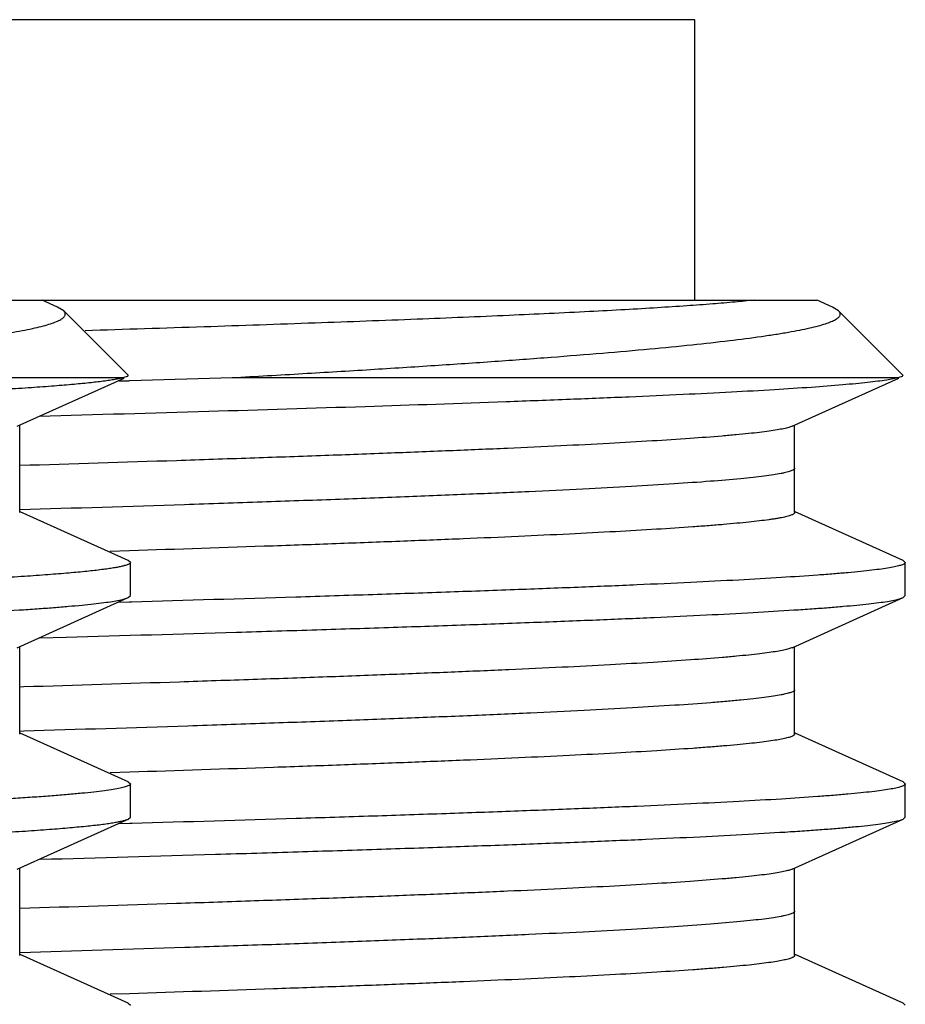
# Model space of a CAD drawing. Header units: inches. Extents: x 0 to 22, y 0 to 17.
# Tile 158 of 217: x 12.2043 to 12.2843, y 5.6823 to 5.7713. Entities that reach past the tile are written whole.
import ezdxf

# ---------------------------------------------------------------- set-up
doc = ezdxf.new("R2010")
doc.units = ezdxf.units.IN
doc.header["$LTSCALE"] = 1.21
doc.header["$MEASUREMENT"] = 0
doc.layers.get('0').update_dxf_attribs({"linetype": 'CONTINUOUS'})
doc.layers.add('02___PRT_ALL_AXES', color=7, linetype='CONTINUOUS')

msp = doc.modelspace()

# ---------------------------------------------------------------- linework, layer by layer
at = {"color": 7, "linetype": 'CONTINUOUS'}
for p, q in [((11.975451, 5.745921), (12.27632, 5.745921)), ((12.207711, 5.745295), (12.206323, 5.745921)), ((12.277711, 5.745295), (12.276323, 5.745921)), ((12.208276, 5.744945), (12.207711, 5.745295)), ((12.208276, 5.744945), (12.214084, 5.739137)), ((12.278276, 5.744945), (12.277711, 5.745295)), ((12.278276, 5.744945), (12.284084, 5.739137)), ((12.153482, 5.738921), (12.213706, 5.738921)), ((12.204079, 5.734535), (12.213723, 5.738883)), ((12.213295, 5.738624), (12.214172, 5.738649)), ((12.214007, 5.739011), (12.213706, 5.738921)), ((12.214084, 5.739137), (12.214007, 5.739011)), ((12.214253, 5.738651), (12.223482, 5.738921)), ((12.223482, 5.738921), (12.283706, 5.738921)), ((12.274079, 5.734535), (12.283723, 5.738883)), ((12.284007, 5.739011), (12.283706, 5.738921)), ((12.284084, 5.739137), (12.284007, 5.739011)), ((12.204299, 5.726734), (12.204299, 5.734635)), ((12.274299, 5.726734), (12.274299, 5.734635)), ((12.214096, 5.722417), (12.204337, 5.726817)), ((12.284096, 5.722417), (12.274337, 5.726817)), ((12.214209, 5.723285), (12.212452, 5.72323)), ((12.214299, 5.722234), (12.214096, 5.722417)), ((12.284299, 5.722234), (12.284096, 5.722417)), ((12.214299, 5.719234), (12.214299, 5.722234)), ((12.284299, 5.719234), (12.284299, 5.722234)), ((12.204079, 5.714535), (12.214096, 5.719051)), ((12.214096, 5.719051), (12.214299, 5.719234)), ((12.274079, 5.714535), (12.284096, 5.719051)), ((12.284096, 5.719051), (12.284299, 5.719234)), ((12.2142, 5.718649), (12.213255, 5.718622)), ((12.214403, 5.718655), (12.2142, 5.718649)), ((12.206104, 5.715421), (12.208509, 5.715488)), ((12.204299, 5.706734), (12.204299, 5.714635)), ((12.274299, 5.706734), (12.274299, 5.714635)), ((12.204671, 5.710988), (12.204304, 5.710977)), ((12.214096, 5.702417), (12.204337, 5.706817)), ((12.284096, 5.702417), (12.274337, 5.706817)), ((12.214235, 5.703286), (12.212458, 5.70323)), ((12.214096, 5.702417), (12.214299, 5.702234)), ((12.214299, 5.699234), (12.214299, 5.702234)), ((12.284096, 5.702417), (12.284299, 5.702234)), ((12.284299, 5.699234), (12.284299, 5.702234)), ((12.214096, 5.699051), (12.214299, 5.699234)), ((12.284096, 5.699051), (12.284299, 5.699234)), ((12.204079, 5.694535), (12.214096, 5.699051)), ((12.214237, 5.69865), (12.21326, 5.698623)), ((12.214448, 5.698657), (12.214237, 5.69865)), ((12.274079, 5.694535), (12.284096, 5.699051)), ((12.204299, 5.686734), (12.204299, 5.694635)), ((12.274299, 5.686734), (12.274299, 5.694635)), ((12.214096, 5.682417), (12.204337, 5.686817)), ((12.284096, 5.682417), (12.274337, 5.686817)), ((12.214221, 5.683286), (12.212458, 5.68323)), ((12.214096, 5.682417), (12.214299, 5.682234)), ((12.284096, 5.682417), (12.284299, 5.682234))]:
    msp.add_line(p, q, dxfattribs=at)
at = {"color": 9, "linetype": 'CONTINUOUS'}
msp.add_line((12.204671, 5.706988), (12.204304, 5.706977), dxfattribs=at)
at = {"color": 7, "linetype": 'CONTINUOUS'}
for points, knots in [([(12.270634, 5.745921), (12.270066, 5.745858), (12.268822, 5.745734), (12.266799, 5.745564), (12.264466, 5.745393), (12.261829, 5.745222), (12.258897, 5.74505), (12.254423, 5.744812), (12.248163, 5.744518), (12.239903, 5.744177), (12.230719, 5.743835), (12.22072, 5.743493), (12.213793, 5.743271), (12.210213, 5.743159)], [0, 0, 0, 0, 0.028371, 0.061967, 0.100682, 0.144404, 0.193001, 0.246336, 0.366606, 0.503803, 0.656317, 0.822367, 1, 1, 1, 1]), ([(12.153482, 5.738921), (12.155618, 5.739041), (12.159791, 5.73928), (12.165894, 5.739648), (12.171674, 5.740017), (12.177105, 5.740386), (12.182164, 5.740756), (12.18683, 5.741128), (12.191081, 5.7415), (12.194898, 5.741872), (12.198265, 5.742245), (12.200779, 5.742568), (12.202553, 5.742831), (12.203702, 5.743019), (12.204728, 5.743208), (12.20563, 5.743397), (12.206406, 5.743585), (12.207056, 5.743774), (12.207516, 5.743938), (12.207818, 5.744073), (12.207999, 5.744168), (12.208148, 5.744263), (12.208265, 5.744359), (12.208351, 5.744455), (12.208405, 5.744554), (12.208425, 5.744655), (12.208408, 5.744757), (12.208357, 5.744856), (12.208306, 5.744915), (12.208276, 5.744945)], [0, 0, 0, 0, 0.114868, 0.224491, 0.32832, 0.425898, 0.516828, 0.600726, 0.677228, 0.745984, 0.806699, 0.859101, 0.882115, 0.902974, 0.921658, 0.938149, 0.952443, 0.964544, 0.974475, 0.978642, 0.98229, 0.98544, 0.988123, 0.990391, 0.992333, 0.994084, 0.995829, 0.997754, 1, 1, 1, 1]), ([(12.223482, 5.738921), (12.225618, 5.739041), (12.229791, 5.73928), (12.235894, 5.739648), (12.241674, 5.740017), (12.247105, 5.740386), (12.252164, 5.740756), (12.25683, 5.741128), (12.261081, 5.7415), (12.264898, 5.741872), (12.268265, 5.742245), (12.270779, 5.742568), (12.272553, 5.742831), (12.273702, 5.743019), (12.274728, 5.743208), (12.27563, 5.743397), (12.276406, 5.743585), (12.277056, 5.743774), (12.277516, 5.743938), (12.277818, 5.744073), (12.277999, 5.744168), (12.278148, 5.744263), (12.278265, 5.744359), (12.278351, 5.744455), (12.278405, 5.744554), (12.278425, 5.744655), (12.278408, 5.744757), (12.278357, 5.744856), (12.278306, 5.744915), (12.278276, 5.744945)], [0, 0, 0, 0, 0.114868, 0.224491, 0.32832, 0.425898, 0.516828, 0.600726, 0.677228, 0.745984, 0.806699, 0.859101, 0.882115, 0.902974, 0.921658, 0.938149, 0.952443, 0.964544, 0.974475, 0.978642, 0.98229, 0.98544, 0.988123, 0.990391, 0.992333, 0.994084, 0.995829, 0.997754, 1, 1, 1, 1]), ([(12.213706, 5.738921), (12.213599, 5.738893), (12.213363, 5.738839), (12.212972, 5.738764), (12.212512, 5.738689), (12.211764, 5.738583), (12.210657, 5.738453), (12.209128, 5.738304), (12.207332, 5.738154), (12.205274, 5.738004), (12.202959, 5.737854), (12.200391, 5.737704), (12.197576, 5.737553), (12.19335, 5.737344), (12.187502, 5.737087), (12.179846, 5.736787), (12.171389, 5.736487), (12.162209, 5.736187), (12.152388, 5.735886), (12.142015, 5.735585), (12.131183, 5.735284), (12.119991, 5.734983), (12.104642, 5.734579), (12.089155, 5.734179), (12.073671, 5.733777), (12.062227, 5.733476), (12.051045, 5.733175), (12.040227, 5.732873), (12.029871, 5.732572), (12.02007, 5.732272), (12.010913, 5.731971), (12.002482, 5.731671), (11.995946, 5.731414), (11.991137, 5.731207), (11.987864, 5.731056), (11.984826, 5.730905), (11.982027, 5.730755), (11.979476, 5.730604), (11.977178, 5.730454), (11.975138, 5.730304), (11.973601, 5.730175), (11.972504, 5.73007), (11.971782, 5.729995), (11.971127, 5.729919), (11.97054, 5.729844), (11.970021, 5.729769), (11.969571, 5.729694), (11.969189, 5.72962), (11.968915, 5.729555), (11.96873, 5.729502), (11.968617, 5.729464), (11.968521, 5.729427), (11.968442, 5.729389), (11.968381, 5.729352), (11.968336, 5.729314), (11.968307, 5.729276), (11.968299, 5.729247), (11.968299, 5.729234)], [0, 0, 0, 0, 0.001344, 0.002962, 0.004857, 0.007027, 0.012192, 0.01845, 0.025787, 0.034188, 0.043637, 0.054112, 0.065589, 0.078043, 0.105769, 0.137041, 0.171576, 0.209064, 0.249166, 0.291521, 0.335745, 0.38144, 0.428193, 0.523178, 0.570552, 0.617277, 0.662929, 0.707097, 0.749382, 0.789402, 0.826796, 0.861227, 0.892383, 0.906645, 0.919986, 0.932375, 0.943786, 0.954193, 0.963572, 0.971902, 0.979167, 0.982396, 0.985351, 0.988034, 0.990442, 0.992575, 0.994432, 0.996015, 0.997322, 0.997874, 0.998358, 0.998776, 0.999129, 0.999421, 0.999655, 0.999842, 1, 1, 1, 1]), ([(12.283706, 5.738921), (12.283545, 5.738879), (12.283173, 5.738799), (12.282542, 5.738692), (12.281767, 5.738584), (12.28085, 5.738476), (12.279793, 5.738368), (12.278105, 5.738215), (12.275652, 5.738027), (12.272307, 5.737812), (12.268437, 5.737595), (12.264061, 5.737378), (12.2592, 5.737161), (12.253877, 5.736944), (12.24593, 5.736643), (12.235046, 5.736274), (12.220994, 5.735842), (12.211188, 5.735562), (12.206096, 5.735421)], [0, 0, 0, 0, 0.00642, 0.014662, 0.024724, 0.036602, 0.050287, 0.065765, 0.102026, 0.14523, 0.195178, 0.251635, 0.314343, 0.382999, 0.457288, 0.621329, 0.803376, 1, 1, 1, 1]), ([(12.274079, 5.734535), (12.274033, 5.734515), (12.273928, 5.734474), (12.273753, 5.73442), (12.273544, 5.734365), (12.273197, 5.734286), (12.272678, 5.734191), (12.271953, 5.734081), (12.271093, 5.733972), (12.2701, 5.733861), (12.268973, 5.733751), (12.267211, 5.733596), (12.264688, 5.733406), (12.261284, 5.733187), (12.257393, 5.732966), (12.253034, 5.732746), (12.248227, 5.732525), (12.242997, 5.732304), (12.237367, 5.732083), (12.231367, 5.731861), (12.225026, 5.73164), (12.215978, 5.731338), (12.209047, 5.731121), (12.204337, 5.730978)], [0, 0, 0, 0, 0.002163, 0.004788, 0.007885, 0.011457, 0.020033, 0.030527, 0.042937, 0.05725, 0.07345, 0.09152, 0.133198, 0.182082, 0.237942, 0.300511, 0.369482, 0.444527, 0.525275, 0.611338, 0.702295, 0.797704, 1, 1, 1, 1]), ([(12.274299, 5.726734), (12.274299, 5.726725), (12.274296, 5.726706), (12.274283, 5.726679), (12.274262, 5.726651), (12.274221, 5.726613), (12.274146, 5.726566), (12.274032, 5.726513), (12.273886, 5.72646), (12.273628, 5.726383), (12.273325, 5.726314), (12.27298, 5.726246), (12.272673, 5.726193), (12.272335, 5.726139), (12.271821, 5.726065), (12.271099, 5.725972), (12.270138, 5.725866), (12.269052, 5.725759), (12.267843, 5.725651), (12.266512, 5.725544), (12.264497, 5.725395), (12.261686, 5.725211), (12.257971, 5.724998), (12.253812, 5.724784), (12.24923, 5.72457), (12.244244, 5.724355), (12.238878, 5.724141), (12.233157, 5.723926), (12.224894, 5.723633), (12.218542, 5.723423), (12.214209, 5.723285)], [0, 0, 0, 0, 0.000452, 0.000942, 0.0015, 0.002148, 0.00376, 0.005839, 0.008413, 0.011496, 0.019208, 0.023844, 0.029002, 0.03468, 0.040881, 0.054844, 0.070882, 0.088979, 0.109113, 0.131265, 0.155413, 0.209587, 0.271383, 0.340531, 0.416711, 0.499578, 0.588756, 0.683831, 0.784377, 1, 1, 1, 1]), ([(12.214288, 5.722192), (12.214281, 5.722178), (12.214258, 5.722149), (12.21421, 5.722111), (12.214146, 5.722074), (12.214026, 5.722019), (12.213831, 5.721953), (12.213544, 5.721879), (12.213186, 5.721803), (12.212759, 5.721728), (12.212261, 5.721652), (12.21146, 5.721545), (12.210286, 5.721414), (12.208672, 5.721264), (12.206787, 5.721113), (12.204637, 5.720961), (12.202226, 5.72081), (12.19956, 5.720658), (12.196645, 5.720506), (12.193487, 5.720354), (12.190094, 5.720201), (12.185123, 5.719992), (12.178384, 5.719733), (12.169712, 5.719431), (12.160318, 5.719127), (12.150289, 5.718824), (12.139718, 5.71852), (12.128701, 5.718216), (12.11734, 5.717912), (12.105739, 5.717608), (12.094005, 5.717304), (12.082246, 5.717), (12.07057, 5.716696), (12.059086, 5.716392), (12.047898, 5.716088), (12.037109, 5.715784), (12.026819, 5.715481), (12.017122, 5.715177), (12.008108, 5.714874), (11.999859, 5.714572), (11.992451, 5.71427), (11.986836, 5.71401), (11.982815, 5.713799), (11.980169, 5.713647), (11.977779, 5.713495), (11.97565, 5.713344), (11.973787, 5.713193), (11.972195, 5.713042), (11.971039, 5.712911), (11.970253, 5.712804), (11.969767, 5.712728), (11.969351, 5.712653), (11.969004, 5.712578), (11.968728, 5.712503), (11.968569, 5.712447), (11.968503, 5.712417)], [0, 0, 0, 0, 0.000194, 0.000437, 0.00074, 0.001106, 0.002038, 0.003243, 0.004726, 0.006489, 0.008533, 0.010857, 0.016341, 0.022932, 0.030618, 0.039382, 0.049203, 0.060062, 0.071932, 0.084786, 0.098596, 0.11333, 0.145431, 0.180796, 0.2191, 0.259991, 0.303093, 0.348009, 0.394328, 0.441623, 0.489461, 0.537401, 0.585, 0.631822, 0.677435, 0.721422, 0.763376, 0.802915, 0.839673, 0.873313, 0.903527, 0.930038, 0.941828, 0.952604, 0.962342, 0.97102, 0.978619, 0.985122, 0.990517, 0.992796, 0.994794, 0.996512, 0.997951, 0.999112, 1, 1, 1, 1]), ([(12.214299, 5.722234), (12.214299, 5.722231), (12.214298, 5.722216), (12.214293, 5.722202), (12.214288, 5.722192)], [0, 0, 0, 0, 0.241161, 1, 1, 1, 1]), ([(12.284288, 5.722192), (12.284277, 5.72217), (12.284236, 5.722127), (12.284149, 5.722074), (12.284026, 5.72202), (12.283867, 5.721966), (12.283672, 5.721911), (12.283339, 5.721833), (12.28283, 5.721738), (12.282109, 5.721629), (12.281243, 5.72152), (12.280232, 5.721411), (12.279078, 5.721301), (12.277782, 5.721191), (12.275775, 5.721038), (12.272924, 5.720849), (12.269103, 5.720631), (12.264763, 5.720412), (12.259923, 5.720192), (12.254609, 5.719973), (12.248845, 5.719753), (12.242658, 5.719533), (12.23608, 5.719312), (12.226618, 5.719012), (12.219352, 5.718797), (12.214403, 5.718655)], [0, 0, 0, 0, 0.001036, 0.002472, 0.004373, 0.006763, 0.009656, 0.013058, 0.021403, 0.031811, 0.044279, 0.058795, 0.075347, 0.093918, 0.11449, 0.161529, 0.216243, 0.278377, 0.347628, 0.423672, 0.506138, 0.594636, 0.688735, 0.787986, 1, 1, 1, 1]), ([(12.284299, 5.722234), (12.284299, 5.722231), (12.284298, 5.722216), (12.284293, 5.722202), (12.284288, 5.722192)], [0, 0, 0, 0, 0.241161, 1, 1, 1, 1]), ([(12.138509, 5.715488), (12.143636, 5.715632), (12.151179, 5.715849), (12.161024, 5.716151), (12.16792, 5.716373), (12.174441, 5.716595), (12.180555, 5.716816), (12.186233, 5.717038), (12.191446, 5.717259), (12.196169, 5.71748), (12.200379, 5.7177), (12.203556, 5.71789), (12.205827, 5.718044), (12.207321, 5.718155), (12.208673, 5.718266), (12.209882, 5.718376), (12.210945, 5.718487), (12.211863, 5.718596), (12.212633, 5.718706), (12.213182, 5.718802), (12.213545, 5.71888), (12.213763, 5.718935), (12.213943, 5.71899), (12.21405, 5.71903), (12.214096, 5.719051)], [0, 0, 0, 0, 0.203203, 0.298997, 0.390264, 0.476576, 0.557517, 0.632681, 0.701705, 0.764253, 0.820023, 0.868745, 0.890387, 0.910183, 0.928111, 0.944146, 0.958272, 0.970478, 0.980753, 0.989089, 0.992532, 0.995495, 0.997981, 1, 1, 1, 1]), ([(12.208509, 5.715488), (12.213636, 5.715632), (12.221179, 5.715849), (12.231024, 5.716151), (12.23792, 5.716373), (12.244441, 5.716595), (12.250555, 5.716816), (12.256233, 5.717038), (12.261446, 5.717259), (12.266169, 5.71748), (12.270379, 5.7177), (12.273556, 5.71789), (12.275827, 5.718044), (12.277321, 5.718155), (12.278673, 5.718266), (12.279882, 5.718376), (12.280945, 5.718487), (12.281863, 5.718596), (12.282633, 5.718706), (12.283182, 5.718802), (12.283545, 5.71888), (12.283763, 5.718935), (12.283943, 5.71899), (12.28405, 5.71903), (12.284096, 5.719051)], [0, 0, 0, 0, 0.203203, 0.298997, 0.390264, 0.476576, 0.557517, 0.632681, 0.701705, 0.764253, 0.820023, 0.868745, 0.890387, 0.910183, 0.928111, 0.944146, 0.958272, 0.970478, 0.980753, 0.989089, 0.992532, 0.995495, 0.997981, 1, 1, 1, 1]), ([(12.274079, 5.714535), (12.274033, 5.714515), (12.273929, 5.714475), (12.273754, 5.71442), (12.273546, 5.714365), (12.273201, 5.714287), (12.272684, 5.714192), (12.271963, 5.714083), (12.271107, 5.713973), (12.270118, 5.713863), (12.268997, 5.713753), (12.267244, 5.713599), (12.264734, 5.713409), (12.261348, 5.71319), (12.257477, 5.712971), (12.25314, 5.712751), (12.248357, 5.712531), (12.243152, 5.71231), (12.237551, 5.71209), (12.23158, 5.711869), (12.225268, 5.711648), (12.216261, 5.711347), (12.20936, 5.711131), (12.204671, 5.710988)], [0, 0, 0, 0, 0.002166, 0.004795, 0.007894, 0.011469, 0.020048, 0.030543, 0.042951, 0.057262, 0.073459, 0.091524, 0.133187, 0.182054, 0.237893, 0.300442, 0.369394, 0.444426, 0.525163, 0.611215, 0.702175, 0.797626, 1, 1, 1, 1]), ([(12.274299, 5.706734), (12.274299, 5.706725), (12.274296, 5.706706), (12.274283, 5.706679), (12.274262, 5.706651), (12.274221, 5.706613), (12.274146, 5.706566), (12.274032, 5.706513), (12.273886, 5.70646), (12.273628, 5.706383), (12.273225, 5.706291), (12.272644, 5.706185), (12.271935, 5.706079), (12.271101, 5.705973), (12.27014, 5.705866), (12.269055, 5.705759), (12.267846, 5.705652), (12.266516, 5.705544), (12.264502, 5.705395), (12.261693, 5.705212), (12.257979, 5.704998), (12.253823, 5.704784), (12.249242, 5.70457), (12.244259, 5.704356), (12.238896, 5.704141), (12.233177, 5.703927), (12.224917, 5.703634), (12.218566, 5.703424), (12.214235, 5.703286)], [0, 0, 0, 0, 0.000452, 0.000942, 0.0015, 0.002148, 0.00376, 0.00584, 0.008415, 0.011498, 0.019208, 0.028999, 0.040877, 0.054841, 0.070878, 0.088972, 0.109104, 0.131254, 0.155402, 0.20957, 0.271362, 0.340506, 0.41668, 0.499547, 0.588721, 0.683787, 0.784321, 1, 1, 1, 1]), ([(12.214288, 5.702191), (12.214276, 5.702168), (12.214231, 5.702123), (12.214136, 5.702067), (12.214002, 5.702011), (12.213829, 5.701954), (12.213616, 5.701897), (12.213252, 5.701815), (12.212695, 5.701716), (12.211907, 5.701602), (12.210959, 5.701488), (12.209854, 5.701373), (12.208592, 5.701259), (12.207175, 5.701144), (12.205604, 5.701028), (12.203883, 5.700913), (12.201294, 5.700754), (12.197698, 5.700557), (12.192965, 5.700327), (12.187696, 5.700098), (12.181917, 5.699868), (12.175659, 5.699637), (12.168956, 5.699407), (12.161843, 5.699177), (12.151649, 5.698863), (12.143829, 5.698637), (12.138509, 5.698488)], [0, 0, 0, 0, 0.001014, 0.002439, 0.004337, 0.006733, 0.009639, 0.01306, 0.021464, 0.031954, 0.044523, 0.059159, 0.07585, 0.094576, 0.115312, 0.13803, 0.162705, 0.217791, 0.280277, 0.349841, 0.426115, 0.508704, 0.59716, 0.691022, 0.789811, 1, 1, 1, 1]), ([(12.214299, 5.702234), (12.214299, 5.702231), (12.214298, 5.702216), (12.214293, 5.702201), (12.214288, 5.702191)], [0, 0, 0, 0, 0.240788, 1, 1, 1, 1]), ([(12.284288, 5.702191), (12.284277, 5.702169), (12.284235, 5.702126), (12.284147, 5.702073), (12.284024, 5.702019), (12.283865, 5.701965), (12.283669, 5.70191), (12.283336, 5.701832), (12.282826, 5.701737), (12.282105, 5.701629), (12.281238, 5.70152), (12.280227, 5.701411), (12.279074, 5.701301), (12.277778, 5.701191), (12.275772, 5.701038), (12.272923, 5.700849), (12.269105, 5.700631), (12.264767, 5.700412), (12.259932, 5.700193), (12.254622, 5.699973), (12.248862, 5.699753), (12.242681, 5.699533), (12.236109, 5.699313), (12.226655, 5.699013), (12.219394, 5.698798), (12.214448, 5.698657)], [0, 0, 0, 0, 0.001042, 0.002486, 0.004393, 0.006791, 0.009691, 0.013101, 0.021459, 0.031879, 0.044357, 0.058881, 0.075441, 0.09402, 0.114596, 0.161638, 0.216355, 0.278482, 0.347726, 0.423755, 0.506209, 0.594688, 0.68876, 0.787984, 1, 1, 1, 1]), ([(12.284299, 5.702234), (12.284299, 5.702231), (12.284298, 5.702216), (12.284293, 5.702201), (12.284288, 5.702191)], [0, 0, 0, 0, 0.240788, 1, 1, 1, 1]), ([(11.968299, 5.689234), (11.968299, 5.689247), (11.968307, 5.689276), (11.968336, 5.689315), (11.968383, 5.689353), (11.968446, 5.689391), (11.968527, 5.689429), (11.968626, 5.689467), (11.968742, 5.689505), (11.968931, 5.689559), (11.969213, 5.689625), (11.969605, 5.6897), (11.970067, 5.689776), (11.9706, 5.689852), (11.971203, 5.689929), (11.971875, 5.690005), (11.972617, 5.690081), (11.973743, 5.690187), (11.975321, 5.690318), (11.977415, 5.69047), (11.979774, 5.690623), (11.982391, 5.690775), (11.985262, 5.690928), (11.988378, 5.691081), (11.991734, 5.691233), (11.996662, 5.691444), (12.003357, 5.691704), (12.011988, 5.692008), (12.021355, 5.692312), (12.031372, 5.692617), (12.041944, 5.692922), (12.052975, 5.693227), (12.064361, 5.693533), (12.075997, 5.693838), (12.087776, 5.694143), (12.099588, 5.694449), (12.111322, 5.694754), (12.12287, 5.695059), (12.134126, 5.695364), (12.144983, 5.69567), (12.155343, 5.695974), (12.165108, 5.696279), (12.174189, 5.696584), (12.182499, 5.696888), (12.189964, 5.697191), (12.195622, 5.697452), (12.199675, 5.697664), (12.202341, 5.697816), (12.20475, 5.697969), (12.206896, 5.698121), (12.208773, 5.698273), (12.210378, 5.698424), (12.211542, 5.698555), (12.212334, 5.698663), (12.212824, 5.698739), (12.213243, 5.698815), (12.213592, 5.69889), (12.21387, 5.698965), (12.214029, 5.699021), (12.214096, 5.699051)], [0, 0, 0, 0, 0.00016, 0.00035, 0.000589, 0.000887, 0.001248, 0.001676, 0.002172, 0.002737, 0.004077, 0.005697, 0.007601, 0.009787, 0.012256, 0.015005, 0.018035, 0.021342, 0.028787, 0.037324, 0.046933, 0.057592, 0.069278, 0.081963, 0.095618, 0.110212, 0.14208, 0.177272, 0.215461, 0.256295, 0.299394, 0.344359, 0.390773, 0.438206, 0.486219, 0.534365, 0.582197, 0.629271, 0.675151, 0.719412, 0.761644, 0.801456, 0.838478, 0.872365, 0.902807, 0.929519, 0.941399, 0.952258, 0.96207, 0.970814, 0.978471, 0.985022, 0.990456, 0.992751, 0.994763, 0.996493, 0.99794, 0.999108, 1, 1, 1, 1]), ([(12.206175, 5.695423), (12.211444, 5.695569), (12.219201, 5.695791), (12.229329, 5.696098), (12.236433, 5.696324), (12.243156, 5.69655), (12.249464, 5.696775), (12.255324, 5.697001), (12.260707, 5.697226), (12.265586, 5.697451), (12.269936, 5.697676), (12.27322, 5.697869), (12.275566, 5.698026), (12.277109, 5.698139), (12.278506, 5.698251), (12.279754, 5.698364), (12.280852, 5.698476), (12.281799, 5.698588), (12.282593, 5.6987), (12.283158, 5.698797), (12.283532, 5.698877), (12.283755, 5.698933), (12.28394, 5.698989), (12.284049, 5.69903), (12.284096, 5.699051)], [0, 0, 0, 0, 0.202611, 0.298257, 0.389477, 0.475805, 0.556809, 0.632072, 0.701222, 0.763901, 0.819803, 0.86864, 0.890333, 0.910175, 0.928138, 0.944199, 0.958344, 0.970558, 0.980831, 0.989153, 0.992584, 0.995532, 0.998001, 1, 1, 1, 1]), ([(12.274079, 5.694535), (12.274033, 5.694515), (12.273928, 5.694474), (12.273753, 5.69442), (12.273544, 5.694365), (12.273197, 5.694286), (12.272678, 5.694191), (12.271953, 5.694081), (12.271093, 5.693972), (12.270099, 5.693861), (12.268973, 5.693751), (12.26721, 5.693596), (12.264687, 5.693406), (12.261283, 5.693187), (12.257392, 5.692966), (12.253032, 5.692746), (12.248225, 5.692525), (12.242994, 5.692304), (12.237364, 5.692082), (12.231363, 5.691861), (12.225021, 5.69164), (12.215973, 5.691338), (12.209041, 5.691121), (12.204331, 5.690978)], [0, 0, 0, 0, 0.002162, 0.004788, 0.007885, 0.011457, 0.020035, 0.030528, 0.042936, 0.057249, 0.073451, 0.091522, 0.133197, 0.182084, 0.237943, 0.300513, 0.369484, 0.444529, 0.525278, 0.61134, 0.702298, 0.797705, 1, 1, 1, 1]), ([(12.274299, 5.686734), (12.274299, 5.686725), (12.274296, 5.686706), (12.274283, 5.686679), (12.274262, 5.686651), (12.274221, 5.686613), (12.274146, 5.686566), (12.274032, 5.686513), (12.273886, 5.68646), (12.273628, 5.686383), (12.273224, 5.686291), (12.272643, 5.686185), (12.271935, 5.686079), (12.2711, 5.685972), (12.270139, 5.685866), (12.269053, 5.685759), (12.267844, 5.685651), (12.266513, 5.685544), (12.264499, 5.685395), (12.261689, 5.685212), (12.257974, 5.684998), (12.253817, 5.684784), (12.249235, 5.68457), (12.24425, 5.684355), (12.238885, 5.684141), (12.233165, 5.683926), (12.224904, 5.683633), (12.218552, 5.683424), (12.214221, 5.683286)], [0, 0, 0, 0, 0.000452, 0.000942, 0.0015, 0.002148, 0.00376, 0.00584, 0.008415, 0.011497, 0.019209, 0.029001, 0.040879, 0.054843, 0.070882, 0.088977, 0.109111, 0.131262, 0.155411, 0.209584, 0.271378, 0.340527, 0.416706, 0.499573, 0.58875, 0.683826, 0.784373, 1, 1, 1, 1])]:
    msp.add_open_spline(points, degree=3, knots=knots, dxfattribs=at)
msp.add_open_spline([(12.214172, 5.738649), (12.214199, 5.738649), (12.214226, 5.73865), (12.214253, 5.738651)], degree=3, dxfattribs=at)
at = {"color": 9, "linetype": 'CONTINUOUS'}
for points, knots in [([(12.274299, 5.730734), (12.274299, 5.730724), (12.274296, 5.730703), (12.27428, 5.730673), (12.274255, 5.730644), (12.274206, 5.730601), (12.274117, 5.730551), (12.273982, 5.730493), (12.273808, 5.730435), (12.273596, 5.730377), (12.273347, 5.730319), (12.272939, 5.730237), (12.272334, 5.730136), (12.271494, 5.73002), (12.270504, 5.729904), (12.26889, 5.729739), (12.266509, 5.729538), (12.263224, 5.729307), (12.259386, 5.729075), (12.255013, 5.728843), (12.250131, 5.72861), (12.244766, 5.728376), (12.238947, 5.728143), (12.232705, 5.727909), (12.226075, 5.727675), (12.216565, 5.727357), (12.209268, 5.727128), (12.204302, 5.726977)], [0, 0, 0, 0, 0.000424, 0.000889, 0.001429, 0.002064, 0.003667, 0.005756, 0.008356, 0.011476, 0.015123, 0.0193, 0.029247, 0.041322, 0.055518, 0.071817, 0.110642, 0.157612, 0.212472, 0.274934, 0.344659, 0.421272, 0.504357, 0.593463, 0.68811, 0.787778, 1, 1, 1, 1]), ([(12.274299, 5.710734), (12.274299, 5.710724), (12.274296, 5.710703), (12.27428, 5.710673), (12.274256, 5.710644), (12.274206, 5.710602), (12.274118, 5.710551), (12.273983, 5.710494), (12.273811, 5.710436), (12.273601, 5.710379), (12.273353, 5.710321), (12.272947, 5.710238), (12.272346, 5.710138), (12.271511, 5.710023), (12.270527, 5.709907), (12.269395, 5.709791), (12.268118, 5.709674), (12.266128, 5.709512), (12.263289, 5.709312), (12.259473, 5.70908), (12.255125, 5.708848), (12.25027, 5.708616), (12.244934, 5.708383), (12.239146, 5.708151), (12.232938, 5.707918), (12.226341, 5.707685), (12.216876, 5.707367), (12.209613, 5.707139), (12.204671, 5.706988)], [0, 0, 0, 0, 0.000424, 0.000891, 0.001431, 0.002067, 0.00367, 0.005759, 0.008358, 0.011476, 0.015121, 0.019295, 0.029236, 0.041304, 0.055491, 0.07178, 0.090151, 0.110582, 0.157527, 0.21236, 0.274797, 0.344499, 0.421098, 0.504177, 0.593279, 0.687934, 0.787654, 1, 1, 1, 1]), ([(12.274299, 5.690734), (12.274299, 5.690724), (12.274296, 5.690703), (12.27428, 5.690673), (12.274255, 5.690644), (12.274206, 5.690601), (12.274117, 5.690551), (12.273982, 5.690493), (12.273808, 5.690435), (12.273597, 5.690378), (12.273347, 5.690319), (12.27294, 5.690237), (12.272335, 5.690136), (12.271495, 5.690021), (12.270506, 5.689904), (12.268893, 5.68974), (12.266512, 5.689539), (12.263229, 5.689308), (12.259392, 5.689076), (12.255022, 5.688843), (12.250142, 5.68861), (12.244779, 5.688377), (12.238963, 5.688144), (12.232723, 5.68791), (12.226096, 5.687676), (12.216589, 5.687358), (12.209294, 5.687129), (12.204331, 5.686978)], [0, 0, 0, 0, 0.000424, 0.000889, 0.001429, 0.002064, 0.003667, 0.005756, 0.008355, 0.011476, 0.015123, 0.0193, 0.029247, 0.04132, 0.055515, 0.071814, 0.110637, 0.157605, 0.212463, 0.274923, 0.344647, 0.421258, 0.504343, 0.593449, 0.688097, 0.787767, 1, 1, 1, 1])]:
    msp.add_open_spline(points, degree=3, knots=knots, dxfattribs=at)
at = {"layer": '02___PRT_ALL_AXES', "color": 7, "linetype": 'CONTINUOUS'}
for p, q in [((12.265299, 5.77125), (11.987299, 5.77125)), ((12.265299, 5.745921), (12.265299, 5.77125)), ((12.214299, 5.719234), (12.214299, 5.722234)), ((12.284299, 5.719234), (12.284299, 5.722234)), ((12.214299, 5.699234), (12.214299, 5.702234)), ((12.284299, 5.699234), (12.284299, 5.702234))]:
    msp.add_line(p, q, dxfattribs=at)

doc.saveas('drawing.dxf')
